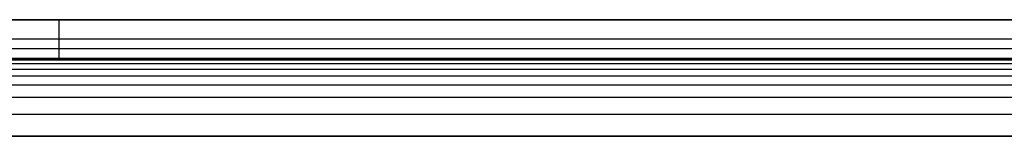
# Model space of a CAD drawing. Header units: millimetres. Extents: x -1444 to -1044, y -6 to 234.
# Tile 211 of 256: x -1147 to -1096, y 194 to 200. Entities that reach past the tile are written whole.
import ezdxf

# ---------------------------------------------------------------- set-up
doc = ezdxf.new("R2010")
doc.units = ezdxf.units.MM
doc.layers.add('Layer 01', color=7, linetype='Continuous', true_color=0x000000)

msp = doc.modelspace()

# ---------------------------------------------------------------- linework, layer by layer
at = {"layer": 'Layer 01'}
for p, q in [((-1244.246, 200, 5), (-1066.886, 200, 5)), ((-1144.746, 198), (-1144.746, 200)), ((-1144.246, 200), (-1144.246, 200, 10)), ((-1045.246, 199), (-1244.246, 199)), ((-1244.246, 198, 5), (-1066.886, 198, 5)), ((-1144.246, 198, 10), (-1144.246, 198)), ((-1444.246, 194, 14.999), (-1044.246, 194, 14.999))]:
    msp.add_line(p, q, dxfattribs=at)
for points, degree in [([(-1044.246, 200, 10), (-1144.246, 200, 10), (-1244.246, 200, 10)], 2), ([(-1244.246, 200), (-1144.746, 200), (-1045.246, 200)], 2), ([(-1044.246, 198.5, 14.5), (-1144.246, 198.5, 14.5), (-1244.246, 198.5, 14.5)], 2), ([(-1244.246, 198, 10), (-1177.579, 198, 10), (-1110.913, 198, 10), (-1044.246, 198, 10)], 3), ([(-1045.246, 198), (-1144.746, 198), (-1244.246, 198)], 2), ([(-1044.246, 197.926, 11.123), (-1144.246, 197.926, 11.123), (-1244.246, 197.926, 11.123)], 2), ([(-1044.246, 197.728, 11.993), (-1144.246, 197.728, 11.993), (-1244.246, 197.728, 11.993)], 2), ([(-1044.246, 197.441, 12.627), (-1144.246, 197.441, 12.627), (-1244.246, 197.441, 12.627)], 2), ([(-1044.246, 197.086, 13.086), (-1144.246, 197.086, 13.086), (-1244.246, 197.086, 13.086)], 2), ([(-1044.246, 196.627, 13.441), (-1144.246, 196.627, 13.441), (-1244.246, 196.627, 13.441)], 2), ([(-1044.246, 195.993, 13.728), (-1144.246, 195.993, 13.728), (-1244.246, 195.993, 13.728)], 2), ([(-1044.246, 195.123, 13.926), (-1144.246, 195.123, 13.926), (-1244.246, 195.123, 13.926)], 2), ([(-1044.246, 194, 16), (-1244.246, 194, 16), (-1444.246, 194, 16)], 2), ([(-1044.246, 194, 13.998), (-1244.246, 194, 13.998), (-1444.246, 194, 13.998)], 2), ([(-1044.246, 194, 14), (-1110.913, 194, 14), (-1177.579, 194, 14), (-1244.246, 194, 14)], 3), ([(-1244.246, 194, 16), (-1144.246, 194, 16), (-1044.246, 194, 16)], 2)]:
    msp.add_open_spline(points, degree=degree, dxfattribs=at)

doc.saveas('drawing.dxf')
